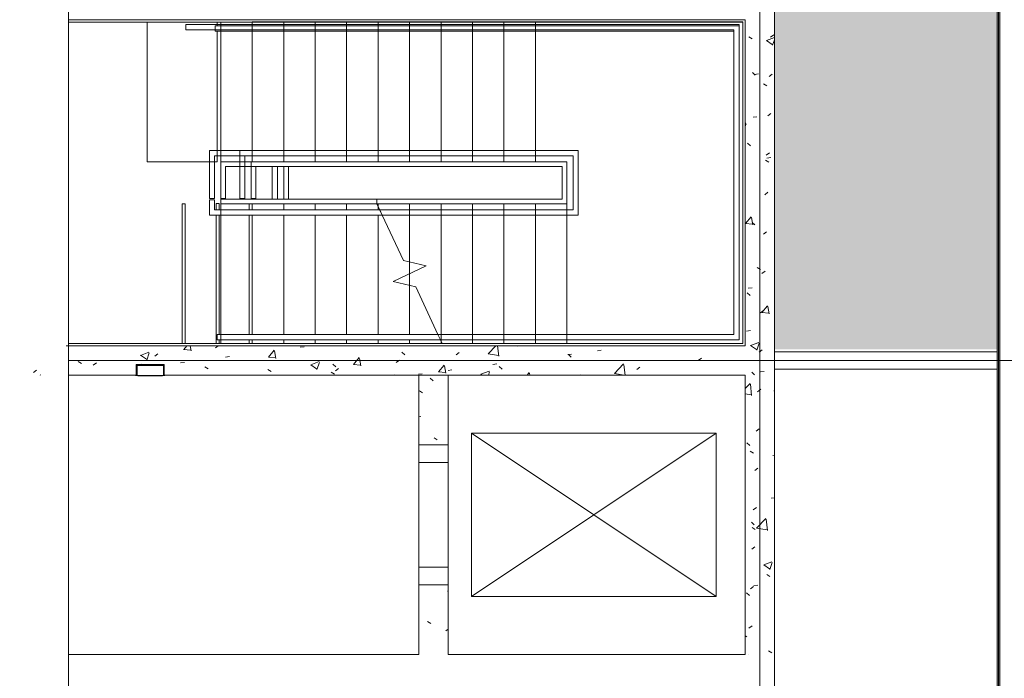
# Model space of a CAD drawing. Header units: millimetres. Extents: x 405189 to 603908, y 766722 to 946183.
# Tile 4 of 40: x 567473 to 575920, y 798545 to 804198. Entities that reach past the tile are written whole.
import ezdxf

# ---------------------------------------------------------------- set-up
doc = ezdxf.new("R2010")
doc.units = ezdxf.units.MM
for name, color, linetype, lineweight in [('A2', 6, 'Continuous', 5), ('A2-VO', 3, 'Continuous', 5), ('A24', 1, 'Continuous', 5), ('A254', 6, 'Continuous', 5), ('A281', 3, 'Continuous', 5), ('A281-1', 1, 'Continuous', 5), ('A822', 1, 'Continuous', 5), ('A852-TYNN', 7, 'Continuous', 5), ('A856', 6, 'Continuous', 5)]:
    doc.layers.add(name, color=color, linetype=linetype, lineweight=lineweight)
doc.layers.add('A200-13_Diverse utleie', color=7, linetype='Continuous', lineweight=5, true_color=0xd6dcdb)
pattern_1 = [(50.00039, (-230611.96, 401373.1), (728.73693, -63.7509), [76.2, -838.2]), (355.00039, (-230611.96, 401373.1), (-140.9768, 764.22665), [60.96, -670.56]), (100.45139, (-230551.2, 401367.8), (587.76527, 700.4707), [64.76, -712.36]), (46.18439, (-230612, 401576.3), (1084.3174, -168.1636), [114.3, -1257.3]), (96.63539, (-230521.6, 401562.3), (949.6205, 989.6997), [97.14, -1068.54]), (351.18439, (-230612, 401576.3), (949.6139, 989.7076), [91.44, -1005.84]), (21.00039, (-230510.36, 401525.5), (606.46064, -409.05646), [76.2, -838.2]), (326.00039, (-230510.36, 401525.5), (247.20336, 736.7546), [60.96, -670.56]), (71.45139, (-230459.8, 401491.4), (853.66603, 327.69124), [64.76, -712.36]), (37.500387, (-230611.96, 401373.12), (12.352406, 338.2202), [33.528, -628.904, 33.528, -1320.292]), (37.500387, (-230611.96, 401373.12), (12.352406, 338.2202), [-695.96, -647.192, 33.528, -639.572]), (7.500387, (-230611.96, 401373.12), (267.27616, 400.72393), [33.528, -354.584, 33.528, -870.204]), (7.500387, (-230611.96, 401373.12), (267.27616, 400.72393), [-421.64, -613.664, 33.528, -223.012]), (327.500387, (-230838.53, 401373.12), (542.36349, -22.91168), [33.528, -220.472, 33.528, -1810.512]), (327.500387, (-230838.53, 401373.12), (542.36349, -22.91168), [-287.528, -758.952, 33.528, -1018.032]), (317.50039, (-230940.13, 401373.1), (592.51627, 101.71111), [33.528, -296.672, 33.528, -1239.52]), (317.50039, (-230940.13, 401373.1), (592.51627, 101.71111), [-363.728, -492.76, 33.528, -713.232])]
pattern_2 = [(0.000387, (-230611.96, 401373.12), (406.399313, 101.602748), [33.528, -271.272, 33.528, -1896.872]), (0.000387, (-230611.96, 401373.12), (406.399313, 101.602748), [-338.328, -271.272, 33.528, -576.072, -1016]), (0.000387, (-230611.96, 401373.12), (406.399313, 101.602748), [-1219.2, 33.528, -271.272, 33.528, -677.672]), (0.000387, (-230611.96, 401373.12), (406.399313, 101.602748), [-1557.528, -169.672, 33.528, -474.472]), (120.000387, (-230459.56, 401423.92), (-291.190218, 301.150755), [33.528, -271.272, -1930.4]), (120.000387, (-230459.56, 401423.92), (-291.190218, 301.150755), [-304.8, 33.528, -271.272, -1625.6]), (120.000387, (-230459.56, 401423.92), (-291.190218, 301.150755), [-609.6, 33.528, -576.072, -1016]), (120.000387, (-230459.56, 401423.92), (-291.190218, 301.150755), [-1219.2, 33.528, -271.272, -711.2]), (120.000387, (-230459.56, 401423.92), (-291.190218, 301.150755), [-1524, 33.528, -169.672, -508]), (120.000387, (-230459.56, 401423.92), (-291.190218, 301.150755), [-1727.2, 33.528, -474.472]), (240.000387, (-230408.76, 401627.12), (-115.209095, -402.753503), [33.528, -271.272, -1930.4]), (240.000387, (-230408.76, 401627.12), (-115.209095, -402.753503), [-304.8, 33.528, -271.272, -1625.6]), (240.000387, (-230408.76, 401627.12), (-115.209095, -402.753503), [-609.6, 33.528, -576.072, -1016]), (240.000387, (-230408.76, 401627.12), (-115.209095, -402.753503), [-1219.2, 33.528, -271.272, -711.2]), (240.000387, (-230408.76, 401627.12), (-115.209095, -402.753503), [-1524, 33.528, -169.672, -508]), (240.000387, (-230408.76, 401627.12), (-115.209095, -402.753503), [-1727.2, 33.528, -474.472])]

# ---------------------------------------------------------------- blocks, each defined once
blk = doc.blocks.new('A290 - Heis 1400x2100 - 900 - A290 - Personalheis 1400 x 2100 åpning 900-29092986-br003-h01-a-200-1-0001')
at = {"layer": 'A856'}
for p, q in [((825, 2425), (-575, 325)), ((-575, 2425), (825, 325)), ((-575, 2425), (-575, 325)), ((825, 2425), (-575, 2425)), ((825, 325), (825, 2425)), ((-575, 325), (825, 325)), ((-475, -125), (-475, 125)), ((-475, 125), (725, 125)), ((-475, -125), (-475, 125)), ((-475, 125), (725, 125)), ((-325, -125), (-325, 125)), ((575, -125), (575, 125)), ((725, -125), (725, 125)), ((725, -125), (725, 125)), ((-475, -125), (725, -125)), ((725, -125), (-475, -125))]:
    blk.add_line(p, q, dxfattribs=at)
blk = doc.blocks.new('A411 - Teknisk sidefelt til dører - A411 - Teknisk sidefelt til dører-35832966-br003-h01-a-200-1-0001')
at = {"layer": 'A2-VO'}
for p, q in [((250, 125), (0, 125)), ((0, 125), (0, 123)), ((0, 123), (250, 123)), ((12, 123), (10, 123)), ((10, 123), (10, 35)), ((12, 37), (12, 123)), ((230, 127), (20, 127)), ((20, 127), (20, 125)), ((20, 125), (230, 125)), ((230, 125), (230, 127)), ((240, 123), (238, 123)), ((238, 123), (238, 37)), ((240, 35), (240, 123)), ((250, 123), (250, 125)), ((10, 35), (240, 35)), ((238, 37), (12, 37)), ((182.1, -5), (184, -5))]:
    blk.add_line(p, q, dxfattribs=at)
blk = doc.blocks.new('A248_supergrafikk_1etg - A248_supergrafikk_1etg-35865574-br003-h01-a-200-1-0001')
at = {"layer": 'A2'}
for p, q in [((2, 230.9), (0, 230.9)), ((0, 230.9), (0, 0)), ((2, 0), (2, 230.9)), ((0, 0), (2, 0))]:
    blk.add_line(p, q, dxfattribs=at)
blk = doc.blocks.new('Railing - Railing-32762152-br003-h01-a-200-1-0001')
at = {"layer": 'A281-1'}
for p, q in [((756952.6, -591620), (757252.6, -591620)), ((756952.6, -591665), (756952.6, -591620)), ((756952.6, -591620), (757252.6, -591620)), ((756952.6, -591665), (756952.6, -591620)), ((757252.6, -591620), (760222.6, -591620)), ((757252.6, -591620), (760222.6, -591620)), ((760222.6, -591620), (761700.1, -591620)), ((760222.6, -591620), (761700.1, -591620)), ((761700.1, -591620), (761700.1, -594325)), ((761700.1, -591620), (761700.1, -594325)), ((756952.6, -591665), (757252.6, -591665)), ((756952.6, -591665), (757252.6, -591665)), ((757252.6, -591665), (760222.6, -591665)), ((757252.6, -591665), (760222.6, -591665)), ((760222.6, -591665), (761655.1, -591665)), ((760222.6, -591665), (761655.1, -591665)), ((761655.1, -591665), (761655.1, -594280)), ((761655.1, -591665), (761655.1, -594280)), ((757222.6, -594325), (757222.6, -594280)), ((759116.3, -594280), (757222.6, -594280)), ((759137.2, -594325), (759116.3, -594280)), ((760222.6, -594280), (759116.3, -594280)), ((759137.2, -594325), (759116.3, -594280)), ((760222.6, -594280), (759116.3, -594280)), ((761655.1, -594280), (760222.6, -594280)), ((761655.1, -594280), (760222.6, -594280)), ((759137.2, -594325), (757222.6, -594325)), ((760222.6, -594325), (759137.2, -594325)), ((760222.6, -594325), (759137.2, -594325)), ((761700.1, -594325), (760222.6, -594325)), ((761700.1, -594325), (760222.6, -594325))]:
    blk.add_line(p, q, dxfattribs=at)
blk = doc.blocks.new('Railing - Railing-35565817-br003-h01-a-200-1-0001')
at = {"layer": 'A281-1'}
for p, q in [((757155.1, -592700), (757155.1, -593112.5)), ((757252.6, -592700), (757155.1, -592700)), ((757155.1, -592700), (757155.1, -593112.5)), ((757252.6, -592700), (757155.1, -592700)), ((757200.1, -592745), (757200.1, -593112.5)), ((757252.6, -592745), (757200.1, -592745)), ((757200.1, -592745), (757200.1, -593112.5)), ((757252.6, -592745), (757200.1, -592745)), ((760222.6, -592700), (757252.6, -592700)), ((760222.6, -592700), (757252.6, -592700)), ((760222.6, -592745), (757252.6, -592745)), ((760222.6, -592745), (757252.6, -592745)), ((760320.1, -592700), (760222.6, -592700)), ((760320.1, -592700), (760222.6, -592700)), ((760275.1, -592745), (760222.6, -592745)), ((760275.1, -592745), (760222.6, -592745)), ((760275.1, -593210), (760275.1, -592745)), ((760275.1, -593210), (760275.1, -592745)), ((760320.1, -593255), (760320.1, -592700)), ((760320.1, -593255), (760320.1, -592700)), ((757252.6, -592797.5), (757252.6, -593112.5)), ((760222.6, -592797.5), (757252.6, -592797.5)), ((757252.6, -592797.5), (757252.6, -593112.5)), ((760222.6, -592797.5), (757252.6, -592797.5)), ((757292.6, -592837.5), (757292.6, -593112.5)), ((760182.6, -592837.5), (757292.6, -592837.5)), ((757292.6, -592837.5), (757292.6, -593112.5)), ((760182.6, -592837.5), (757292.6, -592837.5)), ((760182.6, -593117.5), (760182.6, -592837.5)), ((760182.6, -593117.5), (760182.6, -592837.5)), ((760222.6, -593157.5), (760222.6, -592797.5)), ((760222.6, -593157.5), (760222.6, -592797.5)), ((757200.1, -593112.5), (757155.1, -593112.5)), ((757200.1, -593112.5), (757155.1, -593112.5)), ((757155.1, -593122.5), (757200.1, -593122.5)), ((757155.1, -593122.5), (757155.1, -593255)), ((757200.1, -593122.5), (757200.1, -593210)), ((757292.6, -593112.5), (757252.6, -593112.5)), ((757292.6, -593112.5), (757252.6, -593112.5)), ((757252.6, -593117.5), (758592.8, -593117.5)), ((757252.6, -593157.5), (757252.6, -593117.5)), ((757252.6, -593157.5), (758592.8, -593157.5)), ((758592.8, -593157.5), (758592.8, -593117.5)), ((758592.8, -593117.5), (760182.6, -593117.5)), ((758592.8, -593157.5), (758592.8, -593117.5)), ((758592.8, -593157.5), (758592.8, -593117.5)), ((758592.8, -593157.5), (758592.8, -593117.5)), ((758592.8, -593117.5), (760182.6, -593117.5)), ((758592.8, -593157.5), (760222.6, -593157.5)), ((758592.8, -593157.5), (760222.6, -593157.5)), ((757155.1, -593255), (757252.6, -593255)), ((757200.1, -593210), (757252.6, -593210)), ((757252.6, -593210), (758617.3, -593210)), ((757252.6, -593255), (758638.3, -593255)), ((758638.3, -593255), (758617.3, -593210)), ((758638.3, -593255), (758617.3, -593210)), ((758617.3, -593210), (760222.6, -593210)), ((758638.3, -593255), (758617.3, -593210)), ((758617.3, -593210), (760222.6, -593210)), ((758638.3, -593255), (760222.6, -593255)), ((758638.3, -593255), (760222.6, -593255)), ((760222.6, -593210), (760275.1, -593210)), ((760222.6, -593210), (760275.1, -593210)), ((760222.6, -593255), (760320.1, -593255)), ((760222.6, -593255), (760320.1, -593255))]:
    blk.add_line(p, q, dxfattribs=at)
blk = doc.blocks.new('Railing - Railing-37232105-br003-h01-a-200-1-0001')
at = {"layer": 'A281-1'}
for p, q in [((757415.1, -592699.8), (757415.1, -593112.3)), ((757522.6, -592699.8), (757415.1, -592699.8)), ((757460.1, -592744.8), (757460.1, -593112.3)), ((757522.6, -592744.8), (757460.1, -592744.8)), ((760222.6, -592699.8), (757522.6, -592699.8)), ((760222.6, -592744.8), (757522.6, -592744.8)), ((760320.1, -592699.8), (760222.6, -592699.8)), ((760275.1, -592744.8), (760222.6, -592744.8)), ((760275.1, -593210.1), (760275.1, -592744.8)), ((760320.1, -593255.1), (760320.1, -592699.8)), ((757512.6, -592797.3), (757512.6, -593112.3)), ((760222.6, -592797.3), (757512.6, -592797.3)), ((757552.6, -592837.3), (757552.6, -593112.3)), ((760182.6, -592837.3), (757552.6, -592837.3)), ((757695.1, -592837.3), (757695.1, -593117.5)), ((757740.1, -592837.3), (757740.1, -593117.5)), ((757792.6, -592837.3), (757792.6, -593117.5)), ((757832.6, -592837.5), (757832.6, -593117.5)), ((760182.6, -592837.5), (757832.6, -592837.5)), ((760182.6, -593117.6), (760182.6, -592837.3)), ((760222.6, -593157.6), (760222.6, -592797.3)), ((757460.1, -593112.3), (757415.1, -593112.3)), ((757552.6, -593112.3), (757512.6, -593112.3)), ((758592.8, -593117.5), (760182.6, -593117.5)), ((758592.8, -593117.6), (760182.6, -593117.6)), ((758592.9, -593157.6), (760222.6, -593157.6)), ((758617.4, -593210.1), (760222.6, -593210.1)), ((758638.3, -593255.1), (760222.6, -593255.1)), ((760222.6, -593210.1), (760275.1, -593210.1)), ((760222.6, -593255.1), (760320.1, -593255.1))]:
    blk.add_line(p, q, dxfattribs=at)
blk = doc.blocks.new('Railing - Railing-37310665-br003-h01-a-200-1-0001')
at = {"layer": 'A281-1'}
for p, q in [((757203.3, -591674.8), (757203.3, -591629.8)), ((757522.6, -591629.8), (757203.3, -591629.8)), ((760222.6, -591629.8), (757522.6, -591629.8)), ((761700.2, -591629.8), (760222.6, -591629.8)), ((761700.2, -594325.1), (761700.2, -591629.8)), ((757522.6, -591674.8), (757203.3, -591674.8)), ((760222.6, -591674.8), (757522.6, -591674.8)), ((761655.2, -591674.8), (760222.6, -591674.8)), ((761655.2, -594280.1), (761655.2, -591674.8)), ((759116.3, -594280.1), (760222.6, -594280.1)), ((760222.6, -594280.1), (761655.2, -594280.1)), ((759137.3, -594325.1), (760222.6, -594325.1)), ((760222.6, -594325.1), (761700.2, -594325.1))]:
    blk.add_line(p, q, dxfattribs=at)
blk = doc.blocks.new('FDV-reg_heiser - FDV-reg_heiser-43415418-br003-h01-a-200-1-0001')
at = {"layer": 'A2'}
for p, q in [((700, 1050), (-700, 1050)), ((-700, 1050), (-700, -1050)), ((700, -1050), (700, 1050)), ((-700, -1050), (700, -1050))]:
    blk.add_line(p, q, dxfattribs=at)

msp = doc.modelspace()

# ---------------------------------------------------------------- hatches: boundary and pattern name
at = {"layer": 'A200-13_Diverse utleie'}
msp.add_hatch(color=256, dxfattribs=at).paths.add_polyline_path([(575857.8, 806734.4), (568602.8, 806734.4), (568602.8, 806359.4), (568602.8, 804469.4), (573947.8, 804469.4), (573947.8, 801369.4), (575857.8, 801369.4), (575857.8, 806732.8)])
at = {"layer": 'A24'}
h = msp.add_hatch(dxfattribs=at)
h.set_pattern_fill('FP_1', color=256, angle=-99.22061, style=0, pattern_type=2)
h.set_pattern_definition(pattern_2)
h.paths.add_polyline_path([(575870.3, 791635.5), (575870.3, 791793), (575857.8, 791793), (575857.8, 791635.5)])
h.paths.add_polyline_path([(575870.3, 791950.5), (575870.3, 795820.5), (575857.8, 795820.5), (575857.8, 791950.5)])
h.paths.add_polyline_path([(575857.8, 795945.5), (575870.3, 795945.5), (575870.3, 806713), (575857.8, 806713), (575857.8, 795958)])
h = msp.add_hatch(dxfattribs=at)
h.set_pattern_fill('FP_1', color=256, angle=-99.22061, style=0, pattern_type=2)
h.set_pattern_definition(pattern_2)
h.paths.add_polyline_path([(575870.3, 791648), (575882.8, 791648), (575882.8, 791793), (575870.3, 791793)])
h.paths.add_polyline_path([(575870.3, 791938), (575882.8, 791938), (575882.8, 795833), (575870.3, 795833), (575870.3, 791950.5)])
h.paths.add_polyline_path([(575882.8, 795933), (575882.8, 806725.5), (575870.3, 806725.5), (575870.3, 795933)])
h = msp.add_hatch(dxfattribs=at)
h.set_pattern_fill('FP_4', color=256, angle=-99.22061, style=0, pattern_type=2)
h.set_pattern_definition(pattern_1)
h.paths.add_polyline_path([(573697.8, 798748), (573947.8, 798748), (573947.8, 804448), (573697.8, 804448), (573697.8, 799863.9)])
h = msp.add_hatch(dxfattribs=at)
h.set_pattern_fill('FP_4', color=256, angle=-99.22061, style=0, pattern_type=2)
h.set_pattern_definition(pattern_1)
h.paths.add_polyline_path([(573697.8, 801148), (573697.8, 801398), (567472.8, 801398), (567472.8, 801148), (568472.8, 801148), (568472.8, 801238), (568712.8, 801238), (568712.8, 801148), (571361.8, 801148)])
h = msp.add_hatch(dxfattribs=at)
h.set_pattern_fill('FP_4', color=256, angle=-99.22061, style=0, pattern_type=2)
h.set_pattern_definition(pattern_1)
h.paths.add_polyline_path([(571147.8, 798748), (571147.8, 799348), (570897.8, 799348), (570897.8, 798748)])
h.paths.add_polyline_path([(571147.8, 800548), (571147.8, 801148), (570897.8, 801148), (570897.8, 800548)])

# ---------------------------------------------------------------- linework, layer by layer
for p, q in [((575882.8, 806738), (575882.8, 795933)), ((575857.8, 806713), (575857.8, 795958)), ((575870.3, 806713), (575870.3, 795945.5)), ((573947.8, 798498), (573947.8, 805023)), ((567890.5, 804198), (573697.8, 804198)), ((573697.8, 804198), (573697.8, 801398)), ((573697.8, 801398), (567890.5, 801398)), ((568472.8, 801148), (568472.8, 801238)), ((568472.8, 801238), (568712.8, 801238)), ((568712.8, 801238), (568712.8, 801148)), ((567890.5, 801148), (568472.8, 801148)), ((568477.9, 801148), (568472.8, 801148)), ((568712.8, 801148), (568707.8, 801148)), ((568712.8, 801148), (573697.8, 801148)), ((570897.8, 801148), (570897.8, 800548)), ((571147.8, 801148), (570897.8, 801148)), ((571147.8, 800548), (571147.8, 801148)), ((573697.8, 801148), (573697.8, 798748)), ((570897.8, 799348), (570897.8, 798748)), ((571147.8, 798748), (571147.8, 799348)), ((570897.8, 798748), (567890.5, 798748)), ((573697.8, 798748), (571147.8, 798748))]:
    msp.add_line(p, q, dxfattribs=at)
at = {"layer": 'A254'}
for p, q in [((569167.8, 804178), (568567.8, 804178)), ((568567.8, 804178), (568567.8, 802978)), ((569167.8, 804145.6), (569167.8, 804178)), ((569167.8, 802978), (569167.8, 804100.6)), ((568567.8, 802978), (569167.8, 802978)), ((568892.8, 802618), (568867.8, 802618)), ((568867.8, 802618), (568867.8, 801418)), ((568892.8, 801418), (568892.8, 802618)), ((569184.5, 802619.2), (569159.5, 802619.2)), ((569159.5, 802619.2), (569159.5, 802565.5)), ((569184.5, 802565.5), (569184.5, 802619.2)), ((569442.3, 802618), (569442.3, 802565.5)), ((569467.3, 802565.5), (569467.3, 802618)), ((569159.5, 802520.5), (569159.5, 801419.2)), ((569184.5, 801495.5), (569184.5, 802520.5)), ((569442.3, 802520.5), (569442.3, 801495.5)), ((569467.3, 801495.5), (569467.3, 802520.5)), ((568867.8, 801418), (568892.8, 801418)), ((569159.5, 801419.2), (569184.5, 801419.2)), ((569184.5, 801419.2), (569184.5, 801450.5)), ((569442.3, 801450.5), (569442.3, 801418)), ((569442.3, 801418), (569467.3, 801418)), ((569467.3, 801418), (569467.3, 801450.5)), ((573947.8, 801348), (575857.8, 801348)), ((575857.8, 801198), (573947.8, 801198))]:
    msp.add_line(p, q, dxfattribs=at)
at = {"layer": 'A281'}
for p, q in [((568567.8, 804178), (567890.5, 804178)), ((569197.8, 804178), (567890.5, 804178)), ((569467.8, 804178), (569167.8, 804178)), ((569197.8, 802978), (569197.8, 804178)), ((571897.8, 804178), (569197.8, 804178)), ((569197.8, 802978), (569197.8, 804178)), ((569467.8, 804145.6), (569467.8, 804178.1)), ((569737.8, 804178.1), (569467.8, 804178.1)), ((569467.8, 804145.6), (569467.8, 804178.1)), ((569467.8, 802978), (569467.8, 804178)), ((569467.8, 802978), (569467.8, 804178)), ((570007.8, 804178.1), (569737.8, 804178.1)), ((569737.8, 804145.6), (569737.8, 804178.1)), ((569737.8, 804145.6), (569737.8, 804178.1)), ((569737.8, 802978), (569737.8, 804178)), ((569737.8, 802978), (569737.8, 804178)), ((570277.8, 804178.1), (570007.8, 804178.1)), ((570007.8, 804145.6), (570007.8, 804178.1)), ((570007.8, 804145.6), (570007.8, 804178.1)), ((570007.8, 802978), (570007.8, 804178)), ((570007.8, 802978), (570007.8, 804178)), ((570547.8, 804178.1), (570277.8, 804178.1)), ((570277.8, 804145.6), (570277.8, 804178.1)), ((570277.8, 804145.6), (570277.8, 804178.1)), ((570277.8, 802978), (570277.8, 804178)), ((570277.8, 802978), (570277.8, 804178)), ((570817.8, 804178.1), (570547.8, 804178.1)), ((570547.8, 804145.6), (570547.8, 804178.1)), ((570547.8, 804145.6), (570547.8, 804178.1)), ((570547.8, 802978), (570547.8, 804178)), ((570547.8, 802978), (570547.8, 804178)), ((571087.8, 804178.1), (570817.8, 804178.1)), ((570817.8, 804145.6), (570817.8, 804178.1)), ((570817.8, 804145.6), (570817.8, 804178.1)), ((570817.8, 802978), (570817.8, 804178)), ((570817.8, 802978), (570817.8, 804178)), ((571357.8, 804178.1), (571087.8, 804178.1)), ((571087.8, 804145.6), (571087.8, 804178.1)), ((571087.8, 804145.6), (571087.8, 804178.1)), ((571087.8, 802978), (571087.8, 804178)), ((571087.8, 802978), (571087.8, 804178)), ((571627.8, 804178.1), (571357.8, 804178.1)), ((571357.8, 804145.6), (571357.8, 804178.1)), ((571357.8, 804145.6), (571357.8, 804178.1)), ((571357.8, 802978), (571357.8, 804178)), ((571357.8, 802978), (571357.8, 804178)), ((571897.8, 804178.1), (571627.8, 804178.1)), ((571627.8, 804145.6), (571627.8, 804178.1)), ((571627.8, 804145.6), (571627.8, 804178.1)), ((571627.8, 802978), (571627.8, 804178)), ((571627.8, 802978), (571627.8, 804178)), ((573677.8, 804178.1), (571897.8, 804178.1)), ((571897.8, 804145.6), (571897.8, 804178.1)), ((571897.8, 804145.6), (571897.8, 804178.1)), ((573677.8, 804178), (571897.8, 804178)), ((571897.8, 802978), (571897.8, 804178)), ((571897.8, 802978), (571897.8, 804178)), ((573677.8, 801417.9), (573677.8, 804178.1)), ((573677.8, 801418), (573677.8, 804178)), ((569467.8, 803075.6), (569467.8, 804100.6)), ((569467.8, 803075.6), (569467.8, 804100.6)), ((569737.8, 803075.6), (569737.8, 804100.6)), ((569737.8, 803075.6), (569737.8, 804100.6)), ((570007.8, 803075.6), (570007.8, 804100.6)), ((570007.8, 803075.6), (570007.8, 804100.6)), ((570277.8, 803075.6), (570277.8, 804100.6)), ((570277.8, 803075.6), (570277.8, 804100.6)), ((570547.8, 803075.6), (570547.8, 804100.6)), ((570547.8, 803075.6), (570547.8, 804100.6)), ((570817.8, 803075.6), (570817.8, 804100.6)), ((570817.8, 803075.6), (570817.8, 804100.6)), ((571087.8, 803075.6), (571087.8, 804100.6)), ((571087.8, 803075.6), (571087.8, 804100.6)), ((571357.8, 803075.6), (571357.8, 804100.6)), ((571357.8, 803075.6), (571357.8, 804100.6)), ((571627.8, 803075.6), (571627.8, 804100.6)), ((571627.8, 803075.6), (571627.8, 804100.6)), ((571897.8, 803075.6), (571897.8, 804100.6)), ((571897.8, 803075.6), (571897.8, 804100.6)), ((569467.8, 802978.1), (569467.8, 803030.6)), ((569467.8, 802978.1), (569467.8, 803030.6)), ((569737.8, 802978.1), (569737.8, 803030.6)), ((569737.8, 802978.1), (569737.8, 803030.6)), ((570007.8, 802978.1), (570007.8, 803030.6)), ((570007.8, 802978.1), (570007.8, 803030.6)), ((570277.8, 802978.1), (570277.8, 803030.6)), ((570277.8, 802978.1), (570277.8, 803030.6)), ((570547.8, 802978.1), (570547.8, 803030.6)), ((570547.8, 802978.1), (570547.8, 803030.6)), ((570817.8, 802978.1), (570817.8, 803030.6)), ((570817.8, 802978.1), (570817.8, 803030.6)), ((571087.8, 802978.1), (571087.8, 803030.6)), ((571087.8, 802978.1), (571087.8, 803030.6)), ((571357.8, 802978.1), (571357.8, 803030.6)), ((571357.8, 802978.1), (571357.8, 803030.6)), ((571627.8, 802978.1), (571627.8, 803030.6)), ((571627.8, 802978.1), (571627.8, 803030.6)), ((571897.8, 802978.1), (571897.8, 803030.6)), ((571897.8, 802978.1), (571897.8, 803030.6)), ((569197.8, 802618.4), (569197.8, 802978)), ((571897.8, 802978), (569197.8, 802978)), ((569737.8, 802658), (569737.8, 802938.1)), ((571897.8, 802978), (572167.8, 802978)), ((572167.9, 802978.1), (572167.8, 802617.9)), ((572167.8, 802978), (572167.8, 802618)), ((569197.8, 801418), (569197.8, 802618.4)), ((569457.8, 802658), (569457.8, 802663.1)), ((569467.8, 802618), (569467.8, 802565.5)), ((569467.8, 802618), (569467.8, 802565.5)), ((569737.8, 802618), (569737.8, 802565.5)), ((569737.8, 802618), (569737.8, 802565.5)), ((570007.8, 802618), (570007.8, 802565.5)), ((570007.8, 802618), (570007.8, 802565.5)), ((570277.8, 802618), (570277.8, 802565.5)), ((570277.8, 802618), (570277.8, 802565.5)), ((570538, 802618), (572167.8, 802618)), ((570765, 802131.3), (570538, 802618)), ((570547.8, 802618), (570547.8, 802597)), ((570547.8, 802618), (570547.8, 802597)), ((570547.8, 802617.9), (570547.8, 802597)), ((570547.8, 802617.9), (570547.8, 802597)), ((570547.8, 802597), (570547.8, 802565.5)), ((570547.8, 802597), (570547.8, 802565.5)), ((570817.8, 802618), (570817.8, 802118.4)), ((570817.8, 802618), (570817.8, 802118.4)), ((570817.8, 802617.9), (570817.8, 802565.4)), ((570817.8, 802617.9), (570817.8, 802565.4)), ((571087.8, 802618), (571087.8, 801438.9)), ((571087.8, 802618), (571087.8, 801438.9)), ((571087.8, 802617.9), (571087.8, 802565.4)), ((571087.8, 802617.9), (571087.8, 802565.4)), ((571357.8, 802618), (571357.8, 801418)), ((571357.8, 802618), (571357.8, 801418)), ((571357.8, 802617.9), (571357.8, 802565.4)), ((571357.8, 802617.9), (571357.8, 802565.4)), ((571627.8, 802618), (571627.8, 801418)), ((571627.8, 802618), (571627.8, 801418)), ((571627.8, 802617.9), (571627.8, 802565.4)), ((571627.8, 802617.9), (571627.8, 802565.4)), ((571897.8, 802618), (571897.8, 801418)), ((571897.8, 802618), (571897.8, 801418)), ((571897.8, 802617.9), (571897.8, 802565.4)), ((571897.8, 802617.9), (571897.8, 802565.4)), ((572167.8, 802618), (572167.8, 801418)), ((572167.8, 802618), (572167.8, 801418)), ((572167.8, 802617.9), (572167.8, 802565.4)), ((572167.8, 802617.9), (572167.8, 802565.4)), ((569467.8, 802520.5), (569467.8, 801495.5)), ((569467.8, 802520.5), (569467.8, 801495.5)), ((569737.8, 802520.5), (569737.8, 801495.5)), ((569737.8, 802520.5), (569737.8, 801495.5)), ((570007.8, 802520.5), (570007.8, 801495.5)), ((570007.8, 802520.5), (570007.8, 801495.5)), ((570277.8, 802520.5), (570277.8, 801495.5)), ((570277.8, 802520.5), (570277.8, 801495.5)), ((570547.8, 802520.5), (570547.8, 801495.5)), ((570547.8, 802520.5), (570547.8, 801495.5)), ((570817.8, 802520.4), (570817.8, 802118.4)), ((570817.8, 802520.4), (570817.8, 802118.4)), ((571087.8, 802520.4), (571087.8, 801495.4)), ((571087.8, 802520.4), (571087.8, 801495.4)), ((571357.8, 802520.4), (571357.8, 801495.4)), ((571357.8, 802520.4), (571357.8, 801495.4)), ((571627.8, 802520.4), (571627.8, 801495.4)), ((571627.8, 802520.4), (571627.8, 801495.4)), ((571897.8, 802520.4), (571897.8, 801495.4)), ((571897.8, 802520.4), (571897.8, 801495.4)), ((572167.8, 802520.4), (572167.8, 801495.4)), ((572167.8, 802520.4), (572167.8, 801495.4)), ((570959.4, 802084), (570765, 802131.3)), ((570817.8, 802118.4), (570817.8, 802018)), ((570817.8, 802118.4), (570817.8, 802018)), ((570676.2, 801951.9), (570959.4, 802084)), ((570817.8, 802018), (570817.8, 801917.5)), ((570817.8, 802018), (570817.8, 801917.5)), ((570817.8, 802018), (570817.8, 801917.5)), ((570817.8, 802018), (570817.8, 801917.5)), ((570870.6, 801904.7), (570676.2, 801951.9)), ((570817.8, 801917.5), (570817.8, 801495.5)), ((570817.8, 801917.5), (570817.8, 801495.5)), ((571061.5, 801495.5), (570870.6, 801904.7)), ((567890.5, 801418), (569197.8, 801418)), ((567890.5, 801417.9), (569467.8, 801417.9)), ((569467.8, 801450.5), (569467.8, 801418)), ((569467.8, 801450.5), (569467.8, 801418)), ((569467.8, 801418), (569737.8, 801418)), ((569467.8, 801417.9), (570007.8, 801417.9)), ((569737.8, 801450.5), (569737.8, 801418)), ((569737.8, 801450.5), (569737.8, 801418)), ((569737.8, 801418), (570007.8, 801418)), ((570007.8, 801450.5), (570007.8, 801418)), ((570007.8, 801450.5), (570007.8, 801418)), ((570007.8, 801418), (570277.8, 801418)), ((570007.8, 801417.9), (570277.8, 801417.9)), ((570277.8, 801450.5), (570277.8, 801418)), ((570277.8, 801450.5), (570277.8, 801418)), ((570277.8, 801418), (570547.8, 801418)), ((570277.8, 801417.9), (570547.8, 801417.9)), ((570547.8, 801450.5), (570547.8, 801418)), ((570547.8, 801450.5), (570547.8, 801418)), ((570547.8, 801418), (570817.8, 801418)), ((570547.8, 801417.9), (570817.8, 801417.9)), ((570817.8, 801450.5), (570817.8, 801418)), ((570817.8, 801450.5), (570817.8, 801418)), ((570817.8, 801418), (571087.8, 801418)), ((570817.8, 801417.9), (571087.8, 801417.9)), ((571097.6, 801418), (571082.5, 801450.5)), ((571087.8, 801450.4), (571087.8, 801438.9)), ((571087.8, 801450.4), (571087.8, 801438.9)), ((571087.8, 801438.9), (571087.8, 801418)), ((571087.8, 801438.9), (571087.8, 801418)), ((571087.8, 801418), (571097.6, 801418)), ((571087.8, 801417.9), (571357.8, 801417.9)), ((571097.6, 801418), (572167.8, 801418)), ((571357.8, 801450.4), (571357.8, 801417.9)), ((571357.8, 801450.4), (571357.8, 801417.9)), ((571357.8, 801417.9), (571627.8, 801417.9)), ((571627.8, 801450.4), (571627.8, 801417.9)), ((571627.8, 801450.4), (571627.8, 801417.9)), ((571627.8, 801417.9), (571897.8, 801417.9)), ((571897.8, 801450.4), (571897.8, 801417.9)), ((571897.8, 801450.4), (571897.8, 801417.9)), ((571897.8, 801417.9), (572167.8, 801417.9)), ((572167.8, 801450.4), (572167.8, 801417.9)), ((572167.8, 801450.4), (572167.8, 801417.9)), ((572167.8, 801418), (573677.8, 801418)), ((572167.8, 801417.9), (573677.8, 801417.9))]:
    msp.add_line(p, q, dxfattribs=at)
at = {"layer": 'A822'}
for p, q in [((573822.8, 816676.9), (573822.8, 786023.1)), ((567890.5, 801273), (598544.2, 801273))]:
    msp.add_line(p, q, dxfattribs=at)
at = {"layer": 'A852-TYNN'}
msp.add_lwpolyline([(598544.2, 816676.9), (567890.5, 816676.9), (567890.5, 786023.1), (598544.2, 786023.1)], close=True, dxfattribs=at)
msp.add_lwpolyline([(567890.5, 795798), (573947.8, 795798), (573947.8, 801198), (575857.8, 801198), (575857.8, 791963), (573942.8, 791963), (573942.8, 791793), (572832.8, 791793), (572832.8, 791623), (568422.8, 791623), (568422.8, 792623), (567890.5, 792623)], dxfattribs=at)

# ---------------------------------------------------------------- block references
at = {"layer": 'A2'}
for name, p, rotation in [('A248_supergrafikk_1etg - A248_supergrafikk_1etg-35865574-br003-h01-a-200-1-0001', (567872.8, 801400), 270), ('A248_supergrafikk_1etg - A248_supergrafikk_1etg-35865574-br003-h01-a-200-1-0001', (570497.8, 801146), 90), ('FDV-reg_heiser - FDV-reg_heiser-43415418-br003-h01-a-200-1-0001', (572397.8, 799948), 90)]:
    msp.add_blockref(name, p, dxfattribs=dict(at, rotation=rotation))
at = {"layer": 'A2-VO', "rotation": 180.0000000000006}
msp.add_blockref('A411 - Teknisk sidefelt til dører - A411 - Teknisk sidefelt til dører-35832966-br003-h01-a-200-1-0001', (568717.8, 801268), dxfattribs=at)
at = {"layer": 'A281-1'}
for name in ['Railing - Railing-32762152-br003-h01-a-200-1-0001', 'Railing - Railing-37310665-br003-h01-a-200-1-0001', 'Railing - Railing-35565817-br003-h01-a-200-1-0001', 'Railing - Railing-37232105-br003-h01-a-200-1-0001']:
    msp.add_blockref(name, (-188054.8, 1395775.4), dxfattribs=at)
at = {"layer": 'A856', "rotation": 270}
msp.add_blockref('A290 - Heis 1400x2100 - 900 - A290 - Personalheis 1400 x 2100 åpning 900-29092986-br003-h01-a-200-1-0001', (571022.8, 800073), dxfattribs=at)

doc.saveas('drawing.dxf')
